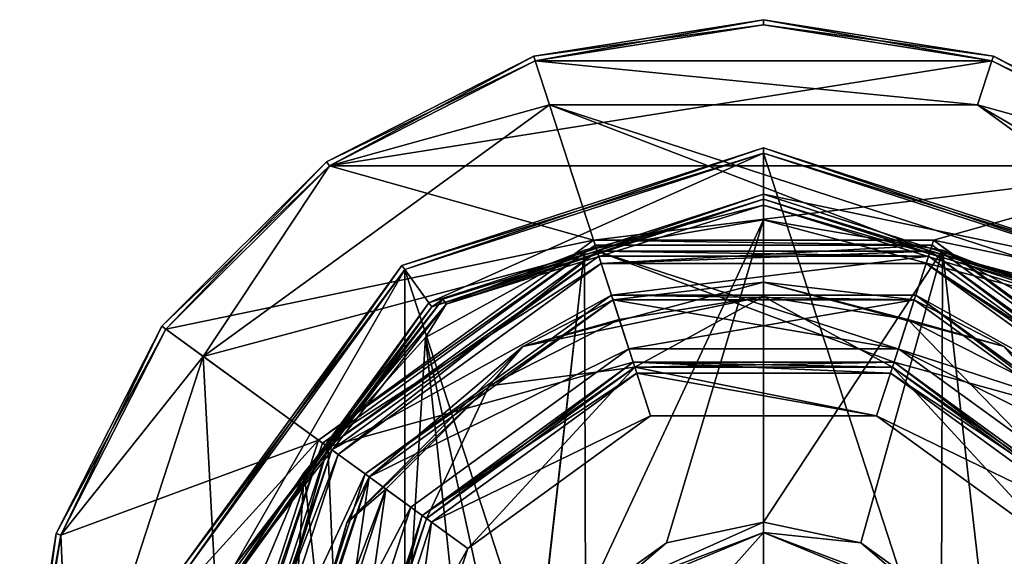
# Model space of a CAD drawing. Header units: millimetres. Extents: x -78 to 78, y -77 to 439.
# Tile 26 of 59: x -29 to 9, y 148 to 169. Entities that reach past the tile are written whole.
import ezdxf

# ---------------------------------------------------------------- set-up
doc = ezdxf.new("R2010")
doc.units = ezdxf.units.MM
doc.header["$LTSCALE"] = 65.185185
for name, color, linetype in [('11', 7, 'CONTINUOUS'), ('13', 7, 'CONTINUOUS'), ('15', 7, 'CONTINUOUS'), ('17', 7, 'CONTINUOUS'), ('19', 7, 'CONTINUOUS'), ('21', 7, 'CONTINUOUS'), ('22', 7, 'CONTINUOUS'), ('23', 7, 'CONTINUOUS'), ('24', 7, 'CONTINUOUS'), ('25', 7, 'CONTINUOUS'), ('26', 7, 'CONTINUOUS'), ('28', 7, 'CONTINUOUS'), ('30', 7, 'CONTINUOUS'), ('312', 7, 'CONTINUOUS'), ('314', 7, 'CONTINUOUS'), ('315', 7, 'CONTINUOUS'), ('316', 7, 'CONTINUOUS'), ('319', 7, 'CONTINUOUS'), ('32', 7, 'CONTINUOUS'), ('320', 7, 'CONTINUOUS'), ('321', 7, 'CONTINUOUS'), ('322', 7, 'CONTINUOUS'), ('323', 7, 'CONTINUOUS'), ('324', 7, 'CONTINUOUS'), ('326', 7, 'CONTINUOUS'), ('327', 7, 'CONTINUOUS'), ('328', 7, 'CONTINUOUS'), ('334', 7, 'CONTINUOUS'), ('335', 7, 'CONTINUOUS'), ('336', 7, 'CONTINUOUS'), ('337', 7, 'CONTINUOUS'), ('338', 7, 'CONTINUOUS'), ('339', 7, 'CONTINUOUS'), ('34', 7, 'CONTINUOUS'), ('340', 7, 'CONTINUOUS'), ('346', 7, 'CONTINUOUS'), ('347', 7, 'CONTINUOUS'), ('37', 7, 'CONTINUOUS'), ('38', 7, 'CONTINUOUS'), ('39', 7, 'CONTINUOUS'), ('41', 7, 'CONTINUOUS'), ('43', 7, 'CONTINUOUS'), ('45', 7, 'CONTINUOUS'), ('46', 7, 'CONTINUOUS'), ('48', 7, 'CONTINUOUS'), ('50', 7, 'CONTINUOUS'), ('52', 7, 'CONTINUOUS'), ('53', 7, 'CONTINUOUS'), ('55', 7, 'CONTINUOUS'), ('57', 7, 'CONTINUOUS')]:
    doc.layers.add(name, color=color, linetype=linetype)

msp = doc.modelspace()

# ---------------------------------------------------------------- linework, layer by layer
at = {"layer": '11', "linetype": 'CONTINUOUS'}
for points in [[(0, 168.8), (8.9, 167.39), (-8.9, 167.39), (0, 168.8)], [(-16.928, 163.3), (-8.9, 167.39), (-8.343, 165.679), (-16.928, 163.3)], [(-8.9, 167.39), (8.9, 167.39), (8.343, 165.679), (-8.9, 167.39)], [(-8.343, 165.679), (-8.9, 167.39), (8.343, 165.679), (-8.343, 165.679)], [(8.9, 167.39), (16.928, 163.3), (8.343, 165.679), (8.9, 167.39)], [(-21.843, 155.87), (-16.928, 163.3), (-8.343, 165.679), (-21.843, 155.87)], [(16.928, 163.3), (23.3, 156.928), (8.343, 165.679), (16.928, 163.3)], [(8.343, 165.679), (23.3, 156.928), (21.843, 155.87), (8.343, 165.679)], [(-23.3, 156.928), (-16.928, 163.3), (-21.843, 155.87), (-23.3, 156.928)], [(-27.391, 148.899), (-23.3, 156.928), (-21.843, 155.87), (-27.391, 148.899)], [(-27, 140), (-27.391, 148.899), (-21.843, 155.87), (-27, 140)], [(-28.8, 140), (-27.391, 148.899), (-27, 140), (-28.8, 140)]]:
    msp.add_3dface(points, dxfattribs=at)
at = {"layer": '13', "linetype": 'CONTINUOUS'}
for points in [[(-21.843, 155.87, 1), (-8.343, 165.679, 1), (-6.489, 159.972, 1), (-21.843, 155.87, 1)], [(8.343, 165.679, 1), (21.843, 155.87, 1), (-8.343, 165.679, 1), (8.343, 165.679, 1)], [(-8.343, 165.679, 1), (21.843, 155.87, 1), (6.489, 159.972, 1), (-8.343, 165.679, 1)], [(-6.489, 159.972, 1), (-8.343, 165.679, 1), (6.489, 159.972, 1), (-6.489, 159.972, 1)], [(-16.989, 152.343, 1), (-21.843, 155.87, 1), (-6.489, 159.972, 1), (-16.989, 152.343, 1)], [(6.489, 159.972, 1), (21.843, 155.87, 1), (16.989, 152.343, 1), (6.489, 159.972, 1)], [(-27, 140, 1), (-21.843, 155.87, 1), (-21, 140, 1), (-27, 140, 1)], [(-21, 140, 1), (-21.843, 155.87, 1), (-16.989, 152.343, 1), (-21, 140, 1)]]:
    msp.add_3dface(points, dxfattribs=at)
at = {"layer": '15', "linetype": 'CONTINUOUS'}
for points in [[(-16.989, 152.343), (-6.489, 159.972), (-5.083, 155.645), (-16.989, 152.343)], [(6.489, 159.972), (16.989, 152.343), (-6.489, 159.972), (6.489, 159.972)], [(-6.489, 159.972), (16.989, 152.343), (5.083, 155.645), (-6.489, 159.972)], [(-5.083, 155.645), (-6.489, 159.972), (5.083, 155.645), (-5.083, 155.645)], [(-13.308, 149.669), (-16.989, 152.343), (-5.083, 155.645), (-13.308, 149.669)], [(5.083, 155.645), (16.989, 152.343), (13.308, 149.669), (5.083, 155.645)], [(-21, 140), (-16.989, 152.343), (-16.45, 140), (-21, 140)], [(-16.45, 140), (-16.989, 152.343), (-13.308, 149.669), (-16.45, 140)]]:
    msp.add_3dface(points, dxfattribs=at)
at = {"layer": '17', "linetype": 'CONTINUOUS'}
for points in [[(-6.567, 160.21, 2.5), (-17.192, 152.49, 2.5), (-6.335, 159.497, 2.5), (-6.567, 160.21, 2.5)], [(6.567, 160.21, 2.5), (-6.567, 160.21, 2.5), (-6.335, 159.497, 2.5), (6.567, 160.21, 2.5)], [(6.335, 159.497, 2.5), (6.567, 160.21, 2.5), (-6.335, 159.497, 2.5), (6.335, 159.497, 2.5)], [(17.192, 152.49, 2.5), (6.567, 160.21, 2.5), (6.335, 159.497, 2.5), (17.192, 152.49, 2.5)], [(-6.335, 159.497, 2.5), (-17.192, 152.49, 2.5), (-16.585, 152.05, 2.5), (-6.335, 159.497, 2.5)], [(16.585, 152.05, 2.5), (17.192, 152.49, 2.5), (6.335, 159.497, 2.5), (16.585, 152.05, 2.5)], [(-17.192, 152.49, 2.5), (-21.25, 140, 2.5), (-16.585, 152.05, 2.5), (-17.192, 152.49, 2.5)], [(-16.585, 152.05, 2.5), (-21.25, 140, 2.5), (-20.5, 140, 2.5), (-16.585, 152.05, 2.5)]]:
    msp.add_3dface(points, dxfattribs=at)
at = {"layer": '19', "linetype": 'CONTINUOUS'}
for points in [[(0, 168.8, 5), (-8.9, 167.39, 5), (8.9, 167.39, 5), (0, 168.8, 5)], [(-8.9, 167.39, 5), (-16.928, 163.3, 5), (8.9, 167.39, 5), (-8.9, 167.39, 5)], [(8.9, 167.39, 5), (-16.928, 163.3, 5), (16.928, 163.3, 5), (8.9, 167.39, 5)], [(-16.928, 163.3, 5), (-23.3, 156.928, 5), (-6.628, 160.4, 5), (-16.928, 163.3, 5)], [(16.928, 163.3, 5), (-16.928, 163.3, 5), (-6.628, 160.4, 5), (16.928, 163.3, 5)], [(6.628, 160.4, 5), (16.928, 163.3, 5), (-6.628, 160.4, 5), (6.628, 160.4, 5)], [(23.3, 156.928, 5), (16.928, 163.3, 5), (6.628, 160.4, 5), (23.3, 156.928, 5)], [(-6.628, 160.4, 5), (-23.3, 156.928, 5), (-17.353, 152.608, 5), (-6.628, 160.4, 5)], [(17.353, 152.608, 5), (23.3, 156.928, 5), (6.628, 160.4, 5), (17.353, 152.608, 5)], [(-23.3, 156.928, 5), (-27.391, 148.899, 5), (-17.353, 152.608, 5), (-23.3, 156.928, 5)], [(-27.391, 148.899, 5), (-28.8, 140, 5), (-17.353, 152.608, 5), (-27.391, 148.899, 5)], [(-17.353, 152.608, 5), (-28.8, 140, 5), (-21.45, 140, 5), (-17.353, 152.608, 5)]]:
    msp.add_3dface(points, dxfattribs=at)
at = {"layer": '21', "linetype": 'CONTINUOUS'}
for points in [[(-21.843, 155.87), (-8.343, 165.679), (-21.843, 155.87, 1), (-21.843, 155.87)], [(-8.343, 165.679), (-8.343, 165.679, 1), (-21.843, 155.87, 1), (-8.343, 165.679)], [(-8.343, 165.679), (8.343, 165.679), (-8.343, 165.679, 1), (-8.343, 165.679)], [(8.343, 165.679), (8.343, 165.679, 1), (-8.343, 165.679, 1), (8.343, 165.679)], [(8.343, 165.679), (21.843, 155.87), (8.343, 165.679, 1), (8.343, 165.679)], [(21.843, 155.87), (21.843, 155.87, 1), (8.343, 165.679, 1), (21.843, 155.87)], [(-27, 140), (-21.843, 155.87), (-27, 140, 1), (-27, 140)], [(-27, 140, 1), (-21.843, 155.87), (-21.843, 155.87, 1), (-27, 140, 1)]]:
    msp.add_3dface(points, dxfattribs=at)
at = {"layer": '22', "linetype": 'CONTINUOUS'}
for points in [[(-16.989, 152.343, 1), (-6.489, 159.972, 1), (-16.989, 152.343), (-16.989, 152.343, 1)], [(-6.489, 159.972, 1), (-6.489, 159.972), (-16.989, 152.343), (-6.489, 159.972, 1)], [(-6.489, 159.972, 1), (6.489, 159.972, 1), (-6.489, 159.972), (-6.489, 159.972, 1)], [(6.489, 159.972, 1), (6.489, 159.972), (-6.489, 159.972), (6.489, 159.972, 1)], [(6.489, 159.972, 1), (16.989, 152.343, 1), (6.489, 159.972), (6.489, 159.972, 1)], [(16.989, 152.343, 1), (16.989, 152.343), (6.489, 159.972), (16.989, 152.343, 1)], [(-21, 140, 1), (-16.989, 152.343, 1), (-21, 140), (-21, 140, 1)], [(-21, 140), (-16.989, 152.343, 1), (-16.989, 152.343), (-21, 140)]]:
    msp.add_3dface(points, dxfattribs=at)
at = {"layer": '23', "linetype": 'CONTINUOUS'}
for points in [[(-5.022, 155.455, 2.3), (-13.147, 149.551, 2.3), (-5.022, 155.455, 0.2), (-5.022, 155.455, 2.3)], [(-5.022, 155.455, 0.2), (-13.147, 149.551, 2.3), (-13.147, 149.551, 0.2), (-5.022, 155.455, 0.2)], [(5.022, 155.455, 2.3), (-5.022, 155.455, 2.3), (5.022, 155.455, 0.2), (5.022, 155.455, 2.3)], [(5.022, 155.455, 0.2), (-5.022, 155.455, 2.3), (-5.022, 155.455, 0.2), (5.022, 155.455, 0.2)], [(13.147, 149.551, 2.3), (5.022, 155.455, 2.3), (13.147, 149.551, 0.2), (13.147, 149.551, 2.3)], [(13.147, 149.551, 0.2), (5.022, 155.455, 2.3), (5.022, 155.455, 0.2), (13.147, 149.551, 0.2)], [(-16.25, 140, 2.3), (-16.25, 140, 0.2), (-13.147, 149.551, 0.2), (-16.25, 140, 2.3)], [(-13.147, 149.551, 2.3), (-16.25, 140, 2.3), (-13.147, 149.551, 0.2), (-13.147, 149.551, 2.3)]]:
    msp.add_3dface(points, dxfattribs=at)
at = {"layer": '24', "linetype": 'CONTINUOUS'}
for points in [[(-17.192, 152.49, 2.5), (-6.567, 160.21, 2.5), (-17.192, 152.49, 4.8), (-17.192, 152.49, 2.5)], [(-17.192, 152.49, 4.8), (-6.567, 160.21, 2.5), (-6.566, 160.21, 4.8), (-17.192, 152.49, 4.8)], [(-6.567, 160.21, 2.5), (6.567, 160.21, 2.5), (-6.566, 160.21, 4.8), (-6.567, 160.21, 2.5)], [(-6.566, 160.21, 4.8), (6.567, 160.21, 2.5), (6.566, 160.21, 4.8), (-6.566, 160.21, 4.8)], [(6.567, 160.21, 2.5), (17.192, 152.49, 2.5), (6.566, 160.21, 4.8), (6.567, 160.21, 2.5)], [(6.566, 160.21, 4.8), (17.192, 152.49, 2.5), (17.192, 152.49, 4.8), (6.566, 160.21, 4.8)], [(-21.25, 140, 2.5), (-17.192, 152.49, 2.5), (-21.25, 140, 4.8), (-21.25, 140, 2.5)], [(-21.25, 140, 4.8), (-17.192, 152.49, 2.5), (-17.192, 152.49, 4.8), (-21.25, 140, 4.8)]]:
    msp.add_3dface(points, dxfattribs=at)
at = {"layer": '25', "linetype": 'CONTINUOUS'}
for points in [[(0, 169, 0.2), (-8.962, 167.581, 0.2), (0, 169, 4.8), (0, 169, 0.2)], [(0, 169, 4.8), (-8.962, 167.581, 0.2), (-8.962, 167.581, 4.8), (0, 169, 4.8)], [(8.962, 167.581, 0.2), (0, 169, 0.2), (8.962, 167.581, 4.8), (8.962, 167.581, 0.2)], [(8.962, 167.581, 4.8), (0, 169, 0.2), (0, 169, 4.8), (8.962, 167.581, 4.8)], [(-8.962, 167.581, 0.2), (-17.046, 163.462, 0.2), (-8.962, 167.581, 4.8), (-8.962, 167.581, 0.2)], [(-8.962, 167.581, 4.8), (-17.046, 163.462, 0.2), (-17.046, 163.462, 4.8), (-8.962, 167.581, 4.8)], [(17.046, 163.462, 0.2), (8.962, 167.581, 0.2), (17.046, 163.462, 4.8), (17.046, 163.462, 0.2)], [(17.046, 163.462, 4.8), (8.962, 167.581, 0.2), (8.962, 167.581, 4.8), (17.046, 163.462, 4.8)], [(-17.046, 163.462, 0.2), (-23.461, 157.046, 0.2), (-17.046, 163.462, 4.8), (-17.046, 163.462, 0.2)], [(-17.046, 163.462, 4.8), (-23.461, 157.046, 0.2), (-23.461, 157.046, 4.8), (-17.046, 163.462, 4.8)], [(-23.461, 157.046, 0.2), (-27.581, 148.961, 0.2), (-23.461, 157.046, 4.8), (-23.461, 157.046, 0.2)], [(-23.461, 157.046, 4.8), (-27.581, 148.961, 0.2), (-27.581, 148.961, 4.8), (-23.461, 157.046, 4.8)], [(-29, 140, 0.2), (-29, 140, 4.8), (-27.581, 148.961, 4.8), (-29, 140, 0.2)], [(-27.581, 148.961, 0.2), (-29, 140, 0.2), (-27.581, 148.961, 4.8), (-27.581, 148.961, 0.2)]]:
    msp.add_3dface(points, dxfattribs=at)
at = {"layer": '26', "linetype": 'CONTINUOUS'}
for points in [[(0, 168.8, 5), (0, 169, 4.8), (-8.962, 167.581, 4.8), (0, 168.8, 5)], [(0, 168.8, 5), (8.9, 167.39, 5), (0, 169, 4.8), (0, 168.8, 5)], [(8.9, 167.39, 5), (8.962, 167.581, 4.8), (0, 169, 4.8), (8.9, 167.39, 5)], [(-8.9, 167.39, 5), (0, 168.8, 5), (-8.962, 167.581, 4.8), (-8.9, 167.39, 5)], [(-8.9, 167.39, 5), (-8.962, 167.581, 4.8), (-17.046, 163.462, 4.8), (-8.9, 167.39, 5)], [(-16.928, 163.3, 5), (-8.9, 167.39, 5), (-17.046, 163.462, 4.8), (-16.928, 163.3, 5)], [(8.9, 167.39, 5), (16.928, 163.3, 5), (8.962, 167.581, 4.8), (8.9, 167.39, 5)], [(16.928, 163.3, 5), (17.046, 163.462, 4.8), (8.962, 167.581, 4.8), (16.928, 163.3, 5)], [(-16.928, 163.3, 5), (-17.046, 163.462, 4.8), (-23.461, 157.046, 4.8), (-16.928, 163.3, 5)], [(-23.3, 156.928, 5), (-16.928, 163.3, 5), (-23.461, 157.046, 4.8), (-23.3, 156.928, 5)], [(-23.3, 156.928, 5), (-23.461, 157.046, 4.8), (-27.581, 148.961, 4.8), (-23.3, 156.928, 5)], [(-27.391, 148.899, 5), (-23.3, 156.928, 5), (-27.581, 148.961, 4.8), (-27.391, 148.899, 5)], [(-29, 140, 4.8), (-27.391, 148.899, 5), (-27.581, 148.961, 4.8), (-29, 140, 4.8)], [(-28.8, 140, 5), (-27.391, 148.899, 5), (-29, 140, 4.8), (-28.8, 140, 5)]]:
    msp.add_3dface(points, dxfattribs=at)
at = {"layer": '28', "linetype": 'CONTINUOUS'}
for points in [[(-6.628, 160.4, 5), (-17.353, 152.608, 5), (-6.566, 160.21, 4.8), (-6.628, 160.4, 5)], [(-17.353, 152.608, 5), (-17.192, 152.49, 4.8), (-6.566, 160.21, 4.8), (-17.353, 152.608, 5)], [(6.628, 160.4, 5), (-6.628, 160.4, 5), (6.566, 160.21, 4.8), (6.628, 160.4, 5)], [(-6.628, 160.4, 5), (-6.566, 160.21, 4.8), (6.566, 160.21, 4.8), (-6.628, 160.4, 5)], [(6.628, 160.4, 5), (6.566, 160.21, 4.8), (17.192, 152.49, 4.8), (6.628, 160.4, 5)], [(17.353, 152.608, 5), (6.628, 160.4, 5), (17.192, 152.49, 4.8), (17.353, 152.608, 5)], [(-17.353, 152.608, 5), (-21.45, 140, 5), (-17.192, 152.49, 4.8), (-17.353, 152.608, 5)], [(-21.45, 140, 5), (-21.25, 140, 4.8), (-17.192, 152.49, 4.8), (-21.45, 140, 5)]]:
    msp.add_3dface(points, dxfattribs=at)
at = {"layer": '30', "linetype": 'CONTINUOUS'}
for points in [[(-13.308, 149.669, 2.5), (-5.022, 155.455, 2.3), (-5.083, 155.645, 2.5), (-13.308, 149.669, 2.5)], [(-13.147, 149.551, 2.3), (-5.022, 155.455, 2.3), (-13.308, 149.669, 2.5), (-13.147, 149.551, 2.3)], [(-5.022, 155.455, 2.3), (5.022, 155.455, 2.3), (-5.083, 155.645, 2.5), (-5.022, 155.455, 2.3)], [(-5.083, 155.645, 2.5), (5.022, 155.455, 2.3), (5.083, 155.645, 2.5), (-5.083, 155.645, 2.5)], [(5.022, 155.455, 2.3), (13.147, 149.551, 2.3), (5.083, 155.645, 2.5), (5.022, 155.455, 2.3)], [(5.083, 155.645, 2.5), (13.147, 149.551, 2.3), (13.308, 149.669, 2.5), (5.083, 155.645, 2.5)], [(-16.45, 140, 2.5), (-13.147, 149.551, 2.3), (-13.308, 149.669, 2.5), (-16.45, 140, 2.5)], [(-16.25, 140, 2.3), (-13.147, 149.551, 2.3), (-16.45, 140, 2.5), (-16.25, 140, 2.3)]]:
    msp.add_3dface(points, dxfattribs=at)
at = {"layer": '312', "linetype": 'CONTINUOUS'}
for points in [[(-15.371, 151.168, 4), (-5.871, 158.07, 4), (-5.253, 156.168, 4), (-15.371, 151.168, 4)], [(-5.871, 158.07, 4), (5.871, 158.07, 4), (5.253, 156.168, 4), (-5.871, 158.07, 4)], [(-5.253, 156.168, 4), (-5.871, 158.07, 4), (5.253, 156.168, 4), (-5.253, 156.168, 4)], [(5.871, 158.07, 4), (15.371, 151.168, 4), (5.253, 156.168, 4), (5.871, 158.07, 4)], [(-13.753, 149.992, 4), (-15.371, 151.168, 4), (-5.253, 156.168, 4), (-13.753, 149.992, 4)], [(5.253, 156.168, 4), (15.371, 151.168, 4), (13.753, 149.992, 4), (5.253, 156.168, 4)], [(-17, 140, 4), (-19, 140, 4), (-15.371, 151.168, 4), (-17, 140, 4)], [(-17, 140, 4), (-15.371, 151.168, 4), (-13.753, 149.992, 4), (-17, 140, 4)]]:
    msp.add_3dface(points, dxfattribs=at)
at = {"layer": '314', "linetype": 'CONTINUOUS'}
for points in [[(-13.753, 149.992, 4), (-5.253, 156.168, 4), (-13.753, 149.992, 2.5), (-13.753, 149.992, 4)], [(-13.753, 149.992, 2.5), (-5.253, 156.168, 4), (-5.253, 156.168, 2.5), (-13.753, 149.992, 2.5)], [(-5.253, 156.168, 4), (5.253, 156.168, 4), (-5.253, 156.168, 2.5), (-5.253, 156.168, 4)], [(-5.253, 156.168, 2.5), (5.253, 156.168, 4), (5.253, 156.168, 2.5), (-5.253, 156.168, 2.5)], [(5.253, 156.168, 4), (13.753, 149.992, 4), (5.253, 156.168, 2.5), (5.253, 156.168, 4)], [(5.253, 156.168, 2.5), (13.753, 149.992, 4), (13.753, 149.992, 2.5), (5.253, 156.168, 2.5)], [(-17, 140, 2.5), (-17, 140, 4), (-13.753, 149.992, 4), (-17, 140, 2.5)], [(-17, 140, 2.5), (-13.753, 149.992, 4), (-13.753, 149.992, 2.5), (-17, 140, 2.5)]]:
    msp.add_3dface(points, dxfattribs=at)
at = {"layer": '315', "linetype": 'CONTINUOUS'}
for points in [[(-5.871, 158.07, 4), (-15.371, 151.168, 4), (-5.871, 158.07, 2.5), (-5.871, 158.07, 4)], [(-5.871, 158.07, 2.5), (-15.371, 151.168, 4), (-15.371, 151.168, 2.5), (-5.871, 158.07, 2.5)], [(5.871, 158.07, 4), (-5.871, 158.07, 4), (5.871, 158.07, 2.5), (5.871, 158.07, 4)], [(5.871, 158.07, 2.5), (-5.871, 158.07, 4), (-5.871, 158.07, 2.5), (5.871, 158.07, 2.5)], [(15.371, 151.168, 4), (5.871, 158.07, 4), (15.371, 151.168, 2.5), (15.371, 151.168, 4)], [(15.371, 151.168, 2.5), (5.871, 158.07, 4), (5.871, 158.07, 2.5), (15.371, 151.168, 2.5)], [(-15.371, 151.168, 4), (-19, 140, 4), (-15.371, 151.168, 2.5), (-15.371, 151.168, 4)], [(-19, 140, 4), (-19, 140, 2.5), (-15.371, 151.168, 2.5), (-19, 140, 4)]]:
    msp.add_3dface(points, dxfattribs=at)
at = {"layer": '316', "linetype": 'CONTINUOUS'}
for points in [[(-5.253, 156.168, 2.5), (-5.871, 158.07, 2.5), (-15.371, 151.168, 2.5), (-5.253, 156.168, 2.5)], [(-5.253, 156.168, 2.5), (5.871, 158.07, 2.5), (-5.871, 158.07, 2.5), (-5.253, 156.168, 2.5)], [(-5.253, 156.168, 2.5), (5.253, 156.168, 2.5), (5.871, 158.07, 2.5), (-5.253, 156.168, 2.5)], [(5.253, 156.168, 2.5), (15.371, 151.168, 2.5), (5.871, 158.07, 2.5), (5.253, 156.168, 2.5)], [(-13.753, 149.992, 2.5), (-5.253, 156.168, 2.5), (-15.371, 151.168, 2.5), (-13.753, 149.992, 2.5)], [(5.253, 156.168, 2.5), (13.753, 149.992, 2.5), (15.371, 151.168, 2.5), (5.253, 156.168, 2.5)], [(-19, 140, 2.5), (-13.753, 149.992, 2.5), (-15.371, 151.168, 2.5), (-19, 140, 2.5)], [(-19, 140, 2.5), (-17, 140, 2.5), (-13.753, 149.992, 2.5), (-19, 140, 2.5)]]:
    msp.add_3dface(points, dxfattribs=at)
at = {"layer": '319', "linetype": 'CONTINUOUS'}
for points in [[(-6.364, 146.364, 43.5), (0, 149, 43.5), (-4.243, 144.243, 43.5), (-6.364, 146.364, 43.5)], [(-4.243, 144.243, 43.5), (0, 149, 43.5), (0, 146, 43.5), (-4.243, 144.243, 43.5)], [(0, 149, 43.5), (6.364, 146.364, 43.5), (0, 146, 43.5), (0, 149, 43.5)]]:
    msp.add_3dface(points, dxfattribs=at)
at = {"layer": '32', "linetype": 'CONTINUOUS'}
for points in [[(-13.308, 149.669), (-5.083, 155.645), (-13.147, 149.551, 0.2), (-13.308, 149.669)], [(-5.083, 155.645), (-5.022, 155.455, 0.2), (-13.147, 149.551, 0.2), (-5.083, 155.645)], [(-5.083, 155.645), (5.083, 155.645), (-5.022, 155.455, 0.2), (-5.083, 155.645)], [(5.083, 155.645), (5.022, 155.455, 0.2), (-5.022, 155.455, 0.2), (5.083, 155.645)], [(5.083, 155.645), (13.308, 149.669), (5.022, 155.455, 0.2), (5.083, 155.645)], [(13.308, 149.669), (13.147, 149.551, 0.2), (5.022, 155.455, 0.2), (13.308, 149.669)], [(-16.45, 140), (-13.308, 149.669), (-16.25, 140, 0.2), (-16.45, 140)], [(-16.25, 140, 0.2), (-13.308, 149.669), (-13.147, 149.551, 0.2), (-16.25, 140, 0.2)]]:
    msp.add_3dface(points, dxfattribs=at)
at = {"layer": '320', "linetype": 'CONTINUOUS'}
for points in [[(0, 149, 43.5), (-6.364, 146.364, 43.5), (0, 149, 50.6), (0, 149, 43.5)], [(0, 149, 50.6), (-6.364, 146.364, 43.5), (-5.966, 146.738, 50.6), (0, 149, 50.6)]]:
    msp.add_3dface(points, dxfattribs=at)
at = {"layer": '321', "linetype": 'CONTINUOUS'}
for points in [[(0, 162, 18.2), (-12.511, 158.096, 50.2), (-12.931, 157.798, 18.2), (0, 162, 18.2)], [(0, 162, 50.2), (-12.511, 158.096, 50.2), (0, 162, 18.2), (0, 162, 50.2)], [(-12.931, 157.798, 18.2), (-20.582, 147.771, 50.2), (-20.923, 146.798, 18.2), (-12.931, 157.798, 18.2)], [(-12.511, 158.096, 50.2), (-20.582, 147.771, 50.2), (-12.931, 157.798, 18.2), (-12.511, 158.096, 50.2)]]:
    msp.add_3dface(points, dxfattribs=at)
at = {"layer": '322', "linetype": 'CONTINUOUS'}
for points in [[(-13.989, 159.255, 18), (0, 163.8, 18), (-13.049, 157.96, 18), (-13.989, 159.255, 18)], [(0, 163.8, 18), (0, 162.2, 18), (-13.049, 157.96, 18), (0, 163.8, 18)], [(0, 163.8, 18), (13.989, 159.255, 18), (0, 162.2, 18), (0, 163.8, 18)], [(0, 162.2, 18), (13.989, 159.255, 18), (13.049, 157.96, 18), (0, 162.2, 18)], [(-22.635, 147.354, 18), (-13.989, 159.255, 18), (-21.114, 146.86, 18), (-22.635, 147.354, 18)], [(-21.114, 146.86, 18), (-13.989, 159.255, 18), (-13.049, 157.96, 18), (-21.114, 146.86, 18)]]:
    msp.add_3dface(points, dxfattribs=at)
at = {"layer": '323', "linetype": 'CONTINUOUS'}
for points in [[(-14.107, 159.416, 57.8), (0, 164, 57.8), (-14.107, 159.416, 18.2), (-14.107, 159.416, 57.8)], [(-14.107, 159.416, 18.2), (0, 164, 57.8), (0, 164, 18.2), (-14.107, 159.416, 18.2)], [(-22.825, 147.416, 57.8), (-14.107, 159.416, 57.8), (-22.825, 147.416, 18.2), (-22.825, 147.416, 57.8)], [(-22.825, 147.416, 18.2), (-14.107, 159.416, 57.8), (-14.107, 159.416, 18.2), (-22.825, 147.416, 18.2)]]:
    msp.add_3dface(points, dxfattribs=at)
at = {"layer": '324', "linetype": 'CONTINUOUS'}
for points in [[(-13.989, 159.255, 58), (0, 116.2, 58), (0, 163.8, 58), (-13.989, 159.255, 58)], [(0, 163.8, 58), (0, 116.2, 58), (13.989, 120.745, 58), (0, 163.8, 58)], [(13.989, 159.255, 58), (0, 163.8, 58), (13.989, 120.745, 58), (13.989, 159.255, 58)], [(-22.635, 147.354, 58), (-13.989, 120.745, 58), (-13.989, 159.255, 58), (-22.635, 147.354, 58)], [(-13.989, 120.745, 58), (0, 116.2, 58), (-13.989, 159.255, 58), (-13.989, 120.745, 58)]]:
    msp.add_3dface(points, dxfattribs=at)
at = {"layer": '326', "linetype": 'CONTINUOUS'}
for points in [[(6.364, 146.364, 43.5), (0, 149, 43.5), (5.966, 146.738, 50.6), (6.364, 146.364, 43.5)], [(0, 149, 43.5), (0, 149, 50.6), (5.966, 146.738, 50.6), (0, 149, 43.5)]]:
    msp.add_3dface(points, dxfattribs=at)
at = {"layer": '327', "linetype": 'CONTINUOUS'}
for points in [[(0, 162, 50.2), (0, 162, 18.2), (12.931, 157.798, 18.2), (0, 162, 50.2)], [(0, 162, 50.2), (12.931, 157.798, 18.2), (12.511, 158.096, 50.2), (0, 162, 50.2)]]:
    msp.add_3dface(points, dxfattribs=at)
at = {"layer": '328', "linetype": 'CONTINUOUS'}
for points in [[(0, 164, 18.2), (0, 164, 57.8), (14.107, 159.416, 57.8), (0, 164, 18.2)], [(0, 164, 18.2), (14.107, 159.416, 57.8), (14.107, 159.416, 18.2), (0, 164, 18.2)]]:
    msp.add_3dface(points, dxfattribs=at)
at = {"layer": '334', "linetype": 'CONTINUOUS'}
for points in [[(0, 164, 57.8), (-14.107, 159.416, 57.8), (0, 163.8, 58), (0, 164, 57.8)], [(-14.107, 159.416, 57.8), (-13.989, 159.255, 58), (0, 163.8, 58), (-14.107, 159.416, 57.8)], [(-14.107, 159.416, 57.8), (-22.825, 147.416, 57.8), (-13.989, 159.255, 58), (-14.107, 159.416, 57.8)], [(-22.825, 147.416, 57.8), (-22.635, 147.354, 58), (-13.989, 159.255, 58), (-22.825, 147.416, 57.8)]]:
    msp.add_3dface(points, dxfattribs=at)
at = {"layer": '335', "linetype": 'CONTINUOUS'}
for points in [[(0, 164, 57.8), (0, 163.8, 58), (13.989, 159.255, 58), (0, 164, 57.8)], [(0, 164, 57.8), (13.989, 159.255, 58), (14.107, 159.416, 57.8), (0, 164, 57.8)]]:
    msp.add_3dface(points, dxfattribs=at)
at = {"layer": '336', "linetype": 'CONTINUOUS'}
for points in [[(0, 163.8, 18), (0, 164, 18.2), (14.107, 159.416, 18.2), (0, 163.8, 18)], [(13.989, 159.255, 18), (0, 163.8, 18), (14.107, 159.416, 18.2), (13.989, 159.255, 18)]]:
    msp.add_3dface(points, dxfattribs=at)
at = {"layer": '337', "linetype": 'CONTINUOUS'}
for points in [[(-13.989, 159.255, 18), (-14.107, 159.416, 18.2), (0, 164, 18.2), (-13.989, 159.255, 18)], [(0, 163.8, 18), (-13.989, 159.255, 18), (0, 164, 18.2), (0, 163.8, 18)], [(-22.635, 147.354, 18), (-22.825, 147.416, 18.2), (-14.107, 159.416, 18.2), (-22.635, 147.354, 18)], [(-13.989, 159.255, 18), (-22.635, 147.354, 18), (-14.107, 159.416, 18.2), (-13.989, 159.255, 18)]]:
    msp.add_3dface(points, dxfattribs=at)
at = {"layer": '338', "linetype": 'CONTINUOUS'}
for points in [[(0, 162, 18.2), (0, 162.2, 18), (13.049, 157.96, 18), (0, 162, 18.2)], [(0, 162, 18.2), (13.049, 157.96, 18), (12.931, 157.798, 18.2), (0, 162, 18.2)]]:
    msp.add_3dface(points, dxfattribs=at)
at = {"layer": '339', "linetype": 'CONTINUOUS'}
for points in [[(0, 162.2, 18), (-12.931, 157.798, 18.2), (-13.049, 157.96, 18), (0, 162.2, 18)], [(0, 162, 18.2), (-12.931, 157.798, 18.2), (0, 162.2, 18), (0, 162, 18.2)], [(-20.923, 146.798, 18.2), (-21.114, 146.86, 18), (-13.049, 157.96, 18), (-20.923, 146.798, 18.2)], [(-12.931, 157.798, 18.2), (-20.923, 146.798, 18.2), (-13.049, 157.96, 18), (-12.931, 157.798, 18.2)]]:
    msp.add_3dface(points, dxfattribs=at)
at = {"layer": '34', "linetype": 'CONTINUOUS'}
for points in [[(-8.9, 167.39), (-8.962, 167.581, 0.2), (0, 169, 0.2), (-8.9, 167.39)], [(0, 168.8), (-8.9, 167.39), (0, 169, 0.2), (0, 168.8)], [(0, 168.8), (0, 169, 0.2), (8.962, 167.581, 0.2), (0, 168.8)], [(8.9, 167.39), (0, 168.8), (8.962, 167.581, 0.2), (8.9, 167.39)], [(-16.928, 163.3), (-17.046, 163.462, 0.2), (-8.962, 167.581, 0.2), (-16.928, 163.3)], [(-8.9, 167.39), (-16.928, 163.3), (-8.962, 167.581, 0.2), (-8.9, 167.39)], [(8.9, 167.39), (8.962, 167.581, 0.2), (17.046, 163.462, 0.2), (8.9, 167.39)], [(16.928, 163.3), (8.9, 167.39), (17.046, 163.462, 0.2), (16.928, 163.3)], [(-23.3, 156.928), (-23.461, 157.046, 0.2), (-17.046, 163.462, 0.2), (-23.3, 156.928)], [(-16.928, 163.3), (-23.3, 156.928), (-17.046, 163.462, 0.2), (-16.928, 163.3)], [(-27.391, 148.899), (-27.581, 148.961, 0.2), (-23.461, 157.046, 0.2), (-27.391, 148.899)], [(-23.3, 156.928), (-27.391, 148.899), (-23.461, 157.046, 0.2), (-23.3, 156.928)], [(-28.8, 140), (-29, 140, 0.2), (-27.581, 148.961, 0.2), (-28.8, 140)], [(-27.391, 148.899), (-28.8, 140), (-27.581, 148.961, 0.2), (-27.391, 148.899)]]:
    msp.add_3dface(points, dxfattribs=at)
at = {"layer": '340', "linetype": 'CONTINUOUS'}
for points in [[(-6.979, 160.018, 51), (0, 161.2, 51), (-6.939, 146.341, 51), (-6.979, 160.018, 51)], [(-6.939, 146.341, 51), (0, 161.2, 51), (-3.792, 148.601, 51), (-6.939, 146.341, 51)], [(-3.792, 148.601, 51), (0, 161.2, 51), (0, 149.4, 51), (-3.792, 148.601, 51)], [(0, 161.2, 51), (6.979, 160.018, 51), (0, 149.4, 51), (0, 161.2, 51)], [(-13.181, 156.605, 51), (-6.979, 160.018, 51), (-9.362, 139.155, 51), (-13.181, 156.605, 51)], [(-9.362, 139.155, 51), (-6.979, 160.018, 51), (-8.907, 143.003, 51), (-9.362, 139.155, 51)], [(-8.907, 143.003, 51), (-6.979, 160.018, 51), (-6.939, 146.341, 51), (-8.907, 143.003, 51)], [(0, 149.4, 51), (6.979, 160.018, 51), (3.792, 148.601, 51), (0, 149.4, 51)], [(3.792, 148.601, 51), (6.979, 160.018, 51), (6.939, 146.341, 51), (3.792, 148.601, 51)], [(6.939, 146.341, 51), (6.979, 160.018, 51), (8.907, 143.003, 51), (6.939, 146.341, 51)], [(6.979, 160.018, 51), (13.181, 156.605, 51), (8.907, 143.003, 51), (6.979, 160.018, 51)], [(-17.912, 151.34, 51), (-13.181, 156.605, 51), (-15.108, 125.128, 51), (-17.912, 151.34, 51)], [(-15.108, 125.128, 51), (-13.181, 156.605, 51), (-9.371, 120.983, 51), (-15.108, 125.128, 51)], [(-9.371, 120.983, 51), (-13.181, 156.605, 51), (-9.362, 139.155, 51), (-9.371, 120.983, 51)], [(8.907, 143.003, 51), (13.181, 156.605, 51), (9.362, 139.155, 51), (8.907, 143.003, 51)], [(13.181, 156.605, 51), (9.371, 120.983, 51), (9.362, 139.155, 51), (13.181, 156.605, 51)], [(15.108, 125.128, 51), (9.371, 120.983, 51), (13.181, 156.605, 51), (15.108, 125.128, 51)], [(-20.647, 144.81, 51), (-17.912, 151.34, 51), (-19.162, 130.931, 51), (-20.647, 144.81, 51)], [(-19.162, 130.931, 51), (-17.912, 151.34, 51), (-15.108, 125.128, 51), (-19.162, 130.931, 51)]]:
    msp.add_3dface(points, dxfattribs=at)
at = {"layer": '346', "linetype": 'CONTINUOUS'}
for points in [[(-12.511, 158.096, 50.2), (0, 162, 50.2), (-12.371, 157.908, 50.766), (-12.511, 158.096, 50.2)], [(-12.371, 157.908, 50.766), (0, 162, 50.2), (0, 161.766, 50.766), (-12.371, 157.908, 50.766)], [(0, 162, 50.2), (12.511, 158.096, 50.2), (0, 161.766, 50.766), (0, 162, 50.2)], [(-6.979, 160.018, 51), (-12.371, 157.908, 50.766), (0, 161.766, 50.766), (-6.979, 160.018, 51)], [(0, 161.2, 51), (-6.979, 160.018, 51), (0, 161.766, 50.766), (0, 161.2, 51)], [(0, 161.766, 50.766), (12.511, 158.096, 50.2), (12.371, 157.908, 50.766), (0, 161.766, 50.766)], [(0, 161.2, 51), (0, 161.766, 50.766), (12.371, 157.908, 50.766), (0, 161.2, 51)], [(6.979, 160.018, 51), (0, 161.2, 51), (12.371, 157.908, 50.766), (6.979, 160.018, 51)], [(-6.979, 160.018, 51), (-13.181, 156.605, 51), (-12.371, 157.908, 50.766), (-6.979, 160.018, 51)], [(13.181, 156.605, 51), (6.979, 160.018, 51), (12.371, 157.908, 50.766), (13.181, 156.605, 51)], [(-20.582, 147.771, 50.2), (-12.511, 158.096, 50.2), (-20.357, 147.704, 50.766), (-20.582, 147.771, 50.2)], [(-20.357, 147.704, 50.766), (-12.511, 158.096, 50.2), (-12.371, 157.908, 50.766), (-20.357, 147.704, 50.766)], [(-17.912, 151.34, 51), (-20.357, 147.704, 50.766), (-12.371, 157.908, 50.766), (-17.912, 151.34, 51)], [(-13.181, 156.605, 51), (-17.912, 151.34, 51), (-12.371, 157.908, 50.766), (-13.181, 156.605, 51)], [(-17.912, 151.34, 51), (-20.647, 144.81, 51), (-20.357, 147.704, 50.766), (-17.912, 151.34, 51)]]:
    msp.add_3dface(points, dxfattribs=at)
at = {"layer": '347', "linetype": 'CONTINUOUS'}
for points in [[(0, 149, 50.6), (-5.966, 146.738, 50.6), (0, 149.4, 51), (0, 149, 50.6)], [(-5.966, 146.738, 50.6), (-3.792, 148.601, 51), (0, 149.4, 51), (-5.966, 146.738, 50.6)], [(0, 149, 50.6), (0, 149.4, 51), (3.792, 148.601, 51), (0, 149, 50.6)], [(5.966, 146.738, 50.6), (0, 149, 50.6), (3.792, 148.601, 51), (5.966, 146.738, 50.6)], [(-5.966, 146.738, 50.6), (-6.939, 146.341, 51), (-3.792, 148.601, 51), (-5.966, 146.738, 50.6)], [(5.966, 146.738, 50.6), (3.792, 148.601, 51), (6.939, 146.341, 51), (5.966, 146.738, 50.6)]]:
    msp.add_3dface(points, dxfattribs=at)
at = {"layer": '37', "linetype": 'CONTINUOUS'}
for points in [[(-6.427, 159.782, 37.5), (-16.828, 152.226, 37.5), (-5.933, 158.26, 37.5), (-6.427, 159.782, 37.5)], [(6.427, 159.782, 37.5), (-6.427, 159.782, 37.5), (-5.933, 158.26, 37.5), (6.427, 159.782, 37.5)], [(5.933, 158.26, 37.5), (6.427, 159.782, 37.5), (-5.933, 158.26, 37.5), (5.933, 158.26, 37.5)], [(16.828, 152.226, 37.5), (6.427, 159.782, 37.5), (5.933, 158.26, 37.5), (16.828, 152.226, 37.5)], [(-5.933, 158.26, 37.5), (-16.828, 152.226, 37.5), (-15.533, 151.285, 37.5), (-5.933, 158.26, 37.5)], [(15.533, 151.285, 37.5), (16.828, 152.226, 37.5), (5.933, 158.26, 37.5), (15.533, 151.285, 37.5)], [(-16.828, 152.226, 37.5), (-20.8, 140, 37.5), (-15.533, 151.285, 37.5), (-16.828, 152.226, 37.5)], [(-15.533, 151.285, 37.5), (-20.8, 140, 37.5), (-19.2, 140, 37.5), (-15.533, 151.285, 37.5)]]:
    msp.add_3dface(points, dxfattribs=at)
at = {"layer": '38', "linetype": 'CONTINUOUS'}
for points in [[(-16.989, 152.343, 37.3), (-6.489, 159.972, 37.3), (-16.989, 152.343, 3), (-16.989, 152.343, 37.3)], [(-16.989, 152.343, 3), (-6.489, 159.972, 37.3), (-6.489, 159.972, 3), (-16.989, 152.343, 3)], [(-6.489, 159.972, 37.3), (6.489, 159.972, 37.3), (-6.489, 159.972, 3), (-6.489, 159.972, 37.3)], [(-6.489, 159.972, 3), (6.489, 159.972, 37.3), (6.489, 159.972, 3), (-6.489, 159.972, 3)], [(6.489, 159.972, 37.3), (16.989, 152.343, 37.3), (6.489, 159.972, 3), (6.489, 159.972, 37.3)], [(6.489, 159.972, 3), (16.989, 152.343, 37.3), (16.989, 152.343, 3), (6.489, 159.972, 3)], [(-21, 140, 3), (-21, 140, 37.3), (-16.989, 152.343, 37.3), (-21, 140, 3)], [(-21, 140, 3), (-16.989, 152.343, 37.3), (-16.989, 152.343, 3), (-21, 140, 3)]]:
    msp.add_3dface(points, dxfattribs=at)
at = {"layer": '39', "linetype": 'CONTINUOUS'}
for points in [[(-13.308, 149.669, 2.5), (-5.083, 155.645, 2.5), (-4.944, 155.217, 2.5), (-13.308, 149.669, 2.5)], [(-5.083, 155.645, 2.5), (5.083, 155.645, 2.5), (4.944, 155.217, 2.5), (-5.083, 155.645, 2.5)], [(-4.944, 155.217, 2.5), (-5.083, 155.645, 2.5), (4.944, 155.217, 2.5), (-4.944, 155.217, 2.5)], [(5.083, 155.645, 2.5), (13.308, 149.669, 2.5), (4.944, 155.217, 2.5), (5.083, 155.645, 2.5)], [(-12.944, 149.404, 2.5), (-13.308, 149.669, 2.5), (-4.944, 155.217, 2.5), (-12.944, 149.404, 2.5)], [(4.944, 155.217, 2.5), (13.308, 149.669, 2.5), (12.944, 149.404, 2.5), (4.944, 155.217, 2.5)], [(-16.45, 140, 2.5), (-13.308, 149.669, 2.5), (-16, 140, 2.5), (-16.45, 140, 2.5)], [(-16, 140, 2.5), (-13.308, 149.669, 2.5), (-12.944, 149.404, 2.5), (-16, 140, 2.5)]]:
    msp.add_3dface(points, dxfattribs=at)
at = {"layer": '41', "linetype": 'CONTINUOUS'}
for points in [[(-12.944, 149.404, 2.5), (-4.944, 155.217, 2.5), (-12.944, 149.405), (-12.944, 149.404, 2.5)], [(-12.944, 149.405), (-4.944, 155.217, 2.5), (-4.944, 155.217), (-12.944, 149.405)], [(-4.944, 155.217, 2.5), (4.944, 155.217, 2.5), (-4.944, 155.217), (-4.944, 155.217, 2.5)], [(-4.944, 155.217), (4.944, 155.217, 2.5), (4.944, 155.217), (-4.944, 155.217)], [(4.944, 155.217, 2.5), (12.944, 149.404, 2.5), (12.944, 149.405), (4.944, 155.217, 2.5)], [(4.944, 155.217), (4.944, 155.217, 2.5), (12.944, 149.405), (4.944, 155.217)], [(-16, 140), (-12.944, 149.404, 2.5), (-12.944, 149.405), (-16, 140)], [(-16, 140, 2.5), (-12.944, 149.404, 2.5), (-16, 140), (-16, 140, 2.5)]]:
    msp.add_3dface(points, dxfattribs=at)
at = {"layer": '43', "linetype": 'CONTINUOUS'}
for points in [[(-11.528, 148.376), (-4.403, 153.553), (-11.528, 148.376, 4), (-11.528, 148.376)], [(-11.528, 148.376, 4), (-4.403, 153.553), (-4.404, 153.553, 4), (-11.528, 148.376, 4)], [(-4.403, 153.553), (4.403, 153.553), (-4.404, 153.553, 4), (-4.403, 153.553)], [(-4.404, 153.553, 4), (4.403, 153.553), (4.404, 153.553, 4), (-4.404, 153.553, 4)], [(4.403, 153.553), (11.528, 148.376), (4.404, 153.553, 4), (4.403, 153.553)], [(4.404, 153.553, 4), (11.528, 148.376), (11.528, 148.376, 4), (4.404, 153.553, 4)], [(-14.25, 140, 4), (-14.25, 140), (-11.528, 148.376), (-14.25, 140, 4)], [(-14.25, 140, 4), (-11.528, 148.376), (-11.528, 148.376, 4), (-14.25, 140, 4)]]:
    msp.add_3dface(points, dxfattribs=at)
at = {"layer": '45', "linetype": 'CONTINUOUS'}
for points in [[(0, 158.2, 6), (-5.626, 157.309, 6), (-5.022, 155.455, 6), (0, 158.2, 6)], [(5.022, 155.455, 6), (0, 158.2, 6), (-5.022, 155.455, 6), (5.022, 155.455, 6)], [(5.626, 157.309, 6), (0, 158.2, 6), (5.022, 155.455, 6), (5.626, 157.309, 6)], [(-5.626, 157.309, 6), (-10.701, 154.721, 6), (-5.022, 155.455, 6), (-5.626, 157.309, 6)], [(13.147, 149.551, 6), (5.626, 157.309, 6), (5.022, 155.455, 6), (13.147, 149.551, 6)], [(10.701, 154.721, 6), (5.626, 157.309, 6), (13.147, 149.551, 6), (10.701, 154.721, 6)], [(-5.022, 155.455, 6), (-10.701, 154.721, 6), (-13.147, 149.551, 6), (-5.022, 155.455, 6)], [(-10.701, 154.721, 6), (-14.728, 150.692, 6), (-13.147, 149.551, 6), (-10.701, 154.721, 6)], [(-14.728, 150.692, 6), (-18.2, 140, 6), (-16.25, 140, 6), (-14.728, 150.692, 6)], [(-14.728, 150.692, 6), (-16.25, 140, 6), (-13.147, 149.551, 6), (-14.728, 150.692, 6)]]:
    msp.add_3dface(points, dxfattribs=at)
at = {"layer": '46', "linetype": 'CONTINUOUS'}
for points in [[(-15.371, 151.168, 6.8), (-5.871, 158.07, 6.8), (-5.871, 158.07, 37.3), (-15.371, 151.168, 6.8)], [(-15.371, 151.168, 37.3), (-15.371, 151.168, 6.8), (-5.871, 158.07, 37.3), (-15.371, 151.168, 37.3)], [(-5.871, 158.07, 6.8), (5.871, 158.07, 6.8), (-5.871, 158.07, 37.3), (-5.871, 158.07, 6.8)], [(-5.871, 158.07, 37.3), (5.871, 158.07, 6.8), (5.871, 158.07, 37.3), (-5.871, 158.07, 37.3)], [(5.871, 158.07, 6.8), (15.371, 151.168, 6.8), (5.871, 158.07, 37.3), (5.871, 158.07, 6.8)], [(5.871, 158.07, 37.3), (15.371, 151.168, 6.8), (15.371, 151.168, 37.3), (5.871, 158.07, 37.3)], [(-19, 140, 37.3), (-19, 140, 6.8), (-15.371, 151.168, 6.8), (-19, 140, 37.3)], [(-19, 140, 37.3), (-15.371, 151.168, 6.8), (-15.371, 151.168, 37.3), (-19, 140, 37.3)]]:
    msp.add_3dface(points, dxfattribs=at)
at = {"layer": '48', "linetype": 'CONTINUOUS'}
for points in [[(-9.383, 156.252, 6.234), (0, 158.2, 6), (0, 158.766, 6.234), (-9.383, 156.252, 6.234)], [(-5.871, 158.07, 6.8), (-9.383, 156.252, 6.234), (0, 158.766, 6.234), (-5.871, 158.07, 6.8)], [(5.871, 158.07, 6.8), (-5.871, 158.07, 6.8), (0, 158.766, 6.234), (5.871, 158.07, 6.8)], [(0, 158.2, 6), (5.626, 157.309, 6), (0, 158.766, 6.234), (0, 158.2, 6)], [(0, 158.766, 6.234), (5.626, 157.309, 6), (9.383, 156.252, 6.234), (0, 158.766, 6.234)], [(5.871, 158.07, 6.8), (0, 158.766, 6.234), (9.383, 156.252, 6.234), (5.871, 158.07, 6.8)], [(-5.626, 157.309, 6), (0, 158.2, 6), (-9.383, 156.252, 6.234), (-5.626, 157.309, 6)], [(-5.871, 158.07, 6.8), (-15.371, 151.168, 6.8), (-9.383, 156.252, 6.234), (-5.871, 158.07, 6.8)], [(15.371, 151.168, 6.8), (5.871, 158.07, 6.8), (9.383, 156.252, 6.234), (15.371, 151.168, 6.8)], [(-10.701, 154.721, 6), (-5.626, 157.309, 6), (-9.383, 156.252, 6.234), (-10.701, 154.721, 6)], [(5.626, 157.309, 6), (10.701, 154.721, 6), (9.383, 156.252, 6.234), (5.626, 157.309, 6)], [(-16.252, 149.383, 6.234), (-10.701, 154.721, 6), (-9.383, 156.252, 6.234), (-16.252, 149.383, 6.234)], [(-15.371, 151.168, 6.8), (-16.252, 149.383, 6.234), (-9.383, 156.252, 6.234), (-15.371, 151.168, 6.8)], [(-14.728, 150.692, 6), (-10.701, 154.721, 6), (-16.252, 149.383, 6.234), (-14.728, 150.692, 6)], [(-15.371, 151.168, 6.8), (-19, 140, 6.8), (-16.252, 149.383, 6.234), (-15.371, 151.168, 6.8)], [(-18.2, 140, 6), (-14.728, 150.692, 6), (-18.766, 140, 6.234), (-18.2, 140, 6)], [(-18.766, 140, 6.234), (-14.728, 150.692, 6), (-16.252, 149.383, 6.234), (-18.766, 140, 6.234)], [(-19, 140, 6.8), (-18.766, 140, 6.234), (-16.252, 149.383, 6.234), (-19, 140, 6.8)]]:
    msp.add_3dface(points, dxfattribs=at)
at = {"layer": '50', "linetype": 'CONTINUOUS'}
for points in [[(-6.427, 159.782, 37.5), (-6.489, 159.972, 37.3), (-16.989, 152.343, 37.3), (-6.427, 159.782, 37.5)], [(-16.828, 152.226, 37.5), (-6.427, 159.782, 37.5), (-16.989, 152.343, 37.3), (-16.828, 152.226, 37.5)], [(-6.427, 159.782, 37.5), (6.427, 159.782, 37.5), (-6.489, 159.972, 37.3), (-6.427, 159.782, 37.5)], [(6.427, 159.782, 37.5), (6.489, 159.972, 37.3), (-6.489, 159.972, 37.3), (6.427, 159.782, 37.5)], [(6.427, 159.782, 37.5), (16.828, 152.226, 37.5), (6.489, 159.972, 37.3), (6.427, 159.782, 37.5)], [(16.828, 152.226, 37.5), (16.989, 152.343, 37.3), (6.489, 159.972, 37.3), (16.828, 152.226, 37.5)], [(-21, 140, 37.3), (-16.828, 152.226, 37.5), (-16.989, 152.343, 37.3), (-21, 140, 37.3)], [(-21, 140, 37.3), (-20.8, 140, 37.5), (-16.828, 152.226, 37.5), (-21, 140, 37.3)]]:
    msp.add_3dface(points, dxfattribs=at)
at = {"layer": '52', "linetype": 'CONTINUOUS'}
for points in [[(-5.933, 158.26, 37.5), (-15.533, 151.285, 37.5), (-5.871, 158.07, 37.3), (-5.933, 158.26, 37.5)], [(5.933, 158.26, 37.5), (-5.933, 158.26, 37.5), (5.871, 158.07, 37.3), (5.933, 158.26, 37.5)], [(-5.933, 158.26, 37.5), (-5.871, 158.07, 37.3), (5.871, 158.07, 37.3), (-5.933, 158.26, 37.5)], [(5.933, 158.26, 37.5), (5.871, 158.07, 37.3), (15.371, 151.168, 37.3), (5.933, 158.26, 37.5)], [(15.533, 151.285, 37.5), (5.933, 158.26, 37.5), (15.371, 151.168, 37.3), (15.533, 151.285, 37.5)], [(-15.533, 151.285, 37.5), (-15.371, 151.168, 37.3), (-5.871, 158.07, 37.3), (-15.533, 151.285, 37.5)], [(-15.533, 151.285, 37.5), (-19.2, 140, 37.5), (-15.371, 151.168, 37.3), (-15.533, 151.285, 37.5)], [(-19.2, 140, 37.5), (-19, 140, 37.3), (-15.371, 151.168, 37.3), (-19.2, 140, 37.5)]]:
    msp.add_3dface(points, dxfattribs=at)
at = {"layer": '53', "linetype": 'CONTINUOUS'}
for points in [[(-16.585, 152.05, 2.5), (-16.989, 152.343, 3), (-6.489, 159.972, 3), (-16.585, 152.05, 2.5)], [(-6.335, 159.497, 2.5), (-16.585, 152.05, 2.5), (-6.489, 159.972, 3), (-6.335, 159.497, 2.5)], [(-6.335, 159.497, 2.5), (-6.489, 159.972, 3), (6.489, 159.972, 3), (-6.335, 159.497, 2.5)], [(6.335, 159.497, 2.5), (-6.335, 159.497, 2.5), (6.489, 159.972, 3), (6.335, 159.497, 2.5)], [(6.335, 159.497, 2.5), (6.489, 159.972, 3), (16.989, 152.343, 3), (6.335, 159.497, 2.5)], [(16.585, 152.05, 2.5), (6.335, 159.497, 2.5), (16.989, 152.343, 3), (16.585, 152.05, 2.5)], [(-20.5, 140, 2.5), (-21, 140, 3), (-16.989, 152.343, 3), (-20.5, 140, 2.5)], [(-16.585, 152.05, 2.5), (-20.5, 140, 2.5), (-16.989, 152.343, 3), (-16.585, 152.05, 2.5)]]:
    msp.add_3dface(points, dxfattribs=at)
at = {"layer": '55', "linetype": 'CONTINUOUS'}
for points in [[(-11.528, 148.376, 4), (-5.022, 155.455, 6), (-13.147, 149.551, 6), (-11.528, 148.376, 4)], [(-11.528, 148.376, 4), (-4.404, 153.553, 4), (-5.022, 155.455, 6), (-11.528, 148.376, 4)], [(-4.404, 153.553, 4), (4.404, 153.553, 4), (-5.022, 155.455, 6), (-4.404, 153.553, 4)], [(4.404, 153.553, 4), (5.022, 155.455, 6), (-5.022, 155.455, 6), (4.404, 153.553, 4)], [(4.404, 153.553, 4), (11.528, 148.376, 4), (5.022, 155.455, 6), (4.404, 153.553, 4)], [(11.528, 148.376, 4), (13.147, 149.551, 6), (5.022, 155.455, 6), (11.528, 148.376, 4)], [(-16.25, 140, 6), (-11.528, 148.376, 4), (-13.147, 149.551, 6), (-16.25, 140, 6)], [(-14.25, 140, 4), (-11.528, 148.376, 4), (-16.25, 140, 6), (-14.25, 140, 4)]]:
    msp.add_3dface(points, dxfattribs=at)
at = {"layer": '57', "linetype": 'CONTINUOUS'}
for points in [[(-12.944, 149.405), (-4.944, 155.217), (-4.403, 153.553), (-12.944, 149.405)], [(-4.944, 155.217), (4.944, 155.217), (4.403, 153.553), (-4.944, 155.217)], [(-4.944, 155.217), (4.403, 153.553), (-4.403, 153.553), (-4.944, 155.217)], [(4.944, 155.217), (12.944, 149.405), (4.403, 153.553), (4.944, 155.217)], [(-12.944, 149.405), (-4.403, 153.553), (-11.528, 148.376), (-12.944, 149.405)], [(12.944, 149.405), (11.528, 148.376), (4.403, 153.553), (12.944, 149.405)], [(-16, 140), (-12.944, 149.405), (-14.25, 140), (-16, 140)], [(-14.25, 140), (-12.944, 149.405), (-11.528, 148.376), (-14.25, 140)]]:
    msp.add_3dface(points, dxfattribs=at)

doc.saveas('drawing.dxf')
